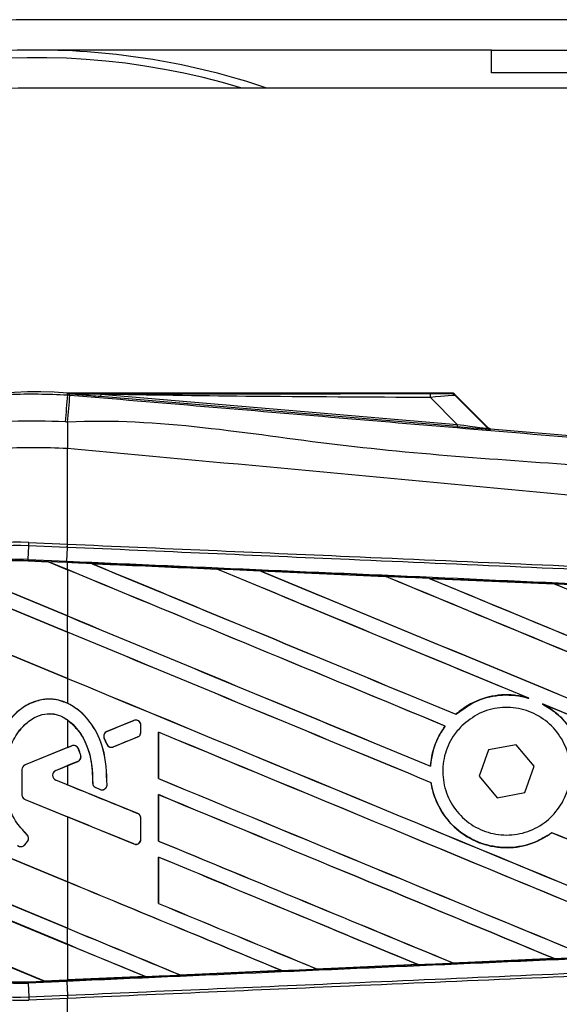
# Model space of a CAD drawing. Header units: millimetres. Extents: x 0 to 420, y 0 to 297.
# Tile 20 of 59: x 60.89 to 63.69, y 236.94 to 242.06. Entities that reach past the tile are written whole.
import ezdxf

# ---------------------------------------------------------------- set-up
doc = ezdxf.new("R2010")
doc.units = ezdxf.units.MM

msp = doc.modelspace()

# ---------------------------------------------------------------- linework, layer by layer
at = {"color": 7, "linetype": 'Continuous', "lineweight": 25}
for p, q in [((219.03155, 242.06463), (60.96845, 242.06463)), ((63.3394, 241.90657), (60.96845, 241.90657)), ((63.3394, 241.78802), (63.3394, 241.90657)), ((63.3394, 241.90657), (63.73456, 241.90657)), ((63.73456, 241.78802), (63.3394, 241.78802)), ((81.1215, 241.70899), (60.96845, 241.70899)), ((61.13366, 240.11183), (61.13443, 240.12103)), ((61.13366, 240.11183), (61.14648, 240.11075)), ((61.13443, 240.12103), (61.13481, 240.121)), ((61.13481, 240.12103), (61.13481, 240.121)), ((61.1386, 240.11724), (61.13481, 240.12103)), ((63.13818, 240.12103), (61.13481, 240.12103)), ((61.13864, 240.11683), (61.13481, 240.121)), ((61.13864, 240.11683), (61.1386, 240.11724)), ((61.30679, 240.11465), (61.30578, 240.10266)), ((61.30679, 240.11465), (63.16146, 239.95826)), ((63.32042, 239.94232), (63.14423, 240.11852)), ((63.16045, 239.94627), (61.30578, 240.10266)), ((63.16146, 239.95826), (63.02251, 240.0981)), ((63.15245, 240.10743), (63.31918, 239.93964)), ((63.16146, 239.95826), (63.16045, 239.94627)), ((63.31918, 239.93964), (63.32042, 239.94232)), ((63.3352, 239.93546), (63.33395, 239.93277)), ((63.3352, 239.93546), (68.02304, 239.54019)), ((61.13353, 239.83241), (61.13343, 239.83243)), ((61.13353, 239.33483), (61.13353, 239.83241)), ((60.93204, 239.32683), (60.93277, 239.3436)), ((60.93277, 239.3436), (61.13353, 239.33483)), ((60.9289, 239.2549), (60.93204, 239.32683)), ((61.1328, 239.31806), (60.93204, 239.32683)), ((61.13009, 239.24612), (61.13323, 239.31805)), ((61.1328, 239.31806), (61.13353, 239.33483)), ((61.13323, 239.31805), (61.1328, 239.31806)), ((61.13396, 239.33481), (61.13353, 239.33483)), ((60.9286, 239.24799), (60.92857, 239.24731)), ((60.92857, 239.24731), (61.03492, 239.24267)), ((60.9286, 239.24801), (60.9289, 239.2549)), ((60.9286, 239.24801), (61.03405, 239.2434)), ((60.9286, 239.24799), (60.9286, 239.24801)), ((61.03408, 239.24338), (60.9286, 239.24799)), ((60.9289, 239.2549), (61.13009, 239.24612)), ((61.12979, 239.23922), (61.03405, 239.2434)), ((61.13353, 239.20219), (61.03405, 239.2434)), ((61.03492, 239.24267), (61.03408, 239.24338)), ((61.03492, 239.24267), (61.13353, 239.20182)), ((61.12979, 239.23922), (61.13009, 239.24612)), ((61.13353, 239.23906), (61.12979, 239.23922)), ((60.55623, 239.19992), (61.13353, 238.96079)), ((61.13353, 238.96117), (60.55776, 239.19966)), ((61.13353, 239.20219), (61.13353, 239.23906)), ((61.13353, 239.20182), (61.13353, 238.96117)), ((61.2599, 239.23352), (61.25984, 239.23354)), ((61.2599, 239.23352), (61.26273, 239.23272)), ((61.91137, 239.20502), (61.91142, 239.205)), ((61.91226, 239.20428), (61.91142, 239.205)), ((62.13759, 239.1951), (62.78892, 239.16645)), ((62.13769, 239.19507), (62.13759, 239.1951)), ((62.13769, 239.19507), (62.1405, 239.19427)), ((61.13353, 238.87713), (60.44925, 239.16057)), ((60.44971, 239.16001), (61.13353, 238.87676)), ((62.78892, 239.16645), (62.78901, 239.1664)), ((62.78984, 239.16569), (62.78901, 239.1664)), ((63.01615, 239.15643), (63.66667, 239.12768)), ((63.01632, 239.15637), (63.01615, 239.15643)), ((63.01632, 239.15637), (63.01911, 239.15558)), ((63.66667, 239.12768), (63.66685, 239.12759)), ((63.66767, 239.12689), (63.66685, 239.12759)), ((60.20859, 239.01885), (61.13353, 238.63573)), ((61.13353, 238.6361), (60.20965, 239.01879)), ((61.13353, 238.87713), (61.13353, 238.96079)), ((61.13353, 238.87676), (61.13353, 238.6361)), ((61.13353, 238.63573), (61.13353, 238.50641)), ((63.52535, 238.53576), (63.53421, 238.53246)), ((63.60582, 238.50278), (63.61441, 238.49884)), ((61.13353, 238.42015), (61.13353, 238.27593)), ((63.1545, 238.44903), (63.15407, 238.44958)), ((61.47985, 238.41695), (61.339, 238.35945)), ((61.47985, 238.41695), (61.47972, 238.41728)), ((61.51565, 238.35557), (61.51565, 238.3929)), ((61.51565, 238.3929), (61.51601, 238.3929)), ((61.51601, 238.35557), (61.51601, 238.3929)), ((63.09794, 238.38787), (63.09881, 238.38788)), ((61.32494, 238.32514), (61.32462, 238.325)), ((61.33826, 238.29324), (61.32462, 238.325)), ((61.32494, 238.32514), (61.33858, 238.29338)), ((61.339, 238.35945), (61.33886, 238.35977)), ((61.37228, 238.27958), (61.49949, 238.33152)), ((61.49949, 238.33152), (61.49963, 238.33119)), ((61.51565, 238.35557), (61.51601, 238.35557)), ((61.60706, 238.35591), (61.60706, 238.11454)), ((61.60772, 238.35528), (61.60706, 238.35591)), ((61.60772, 238.11462), (61.60772, 238.35528)), ((61.13353, 238.27593), (60.91294, 238.18587)), ((61.15642, 238.2849), (60.91307, 238.18555)), ((61.13353, 238.27593), (61.15629, 238.28522)), ((61.15642, 238.2849), (61.15629, 238.28522)), ((61.19027, 238.27074), (61.19059, 238.27087)), ((61.33858, 238.29338), (61.33826, 238.29324)), ((61.37228, 238.27958), (61.37241, 238.27926)), ((63.46758, 238.29007), (63.32393, 238.26388)), ((63.56208, 238.17876), (63.46758, 238.29007)), ((61.20274, 238.23585), (61.20307, 238.23595)), ((63.32393, 238.26388), (63.27479, 238.12638)), ((60.91307, 238.18555), (60.91294, 238.18587)), ((61.07272, 238.15727), (61.18771, 238.20422)), ((61.07285, 238.15696), (61.13353, 238.18173)), ((61.13353, 238.18173), (61.13353, 238.08215)), ((61.18771, 238.20422), (61.18784, 238.2039)), ((63.02243, 238.17864), (63.02178, 238.17928)), ((63.51293, 238.04126), (63.56208, 238.17876)), ((61.13353, 237.57688), (59.78442, 238.1357)), ((59.78513, 238.13503), (61.13353, 237.5765)), ((60.89656, 238.16149), (60.89656, 238.02979)), ((60.89691, 238.16149), (60.89656, 238.16149)), ((60.89691, 238.16149), (60.89691, 238.02979)), ((61.07272, 238.15727), (61.07285, 238.15696)), ((61.60706, 238.11454), (61.60772, 238.11462)), ((63.27479, 238.12638), (63.36929, 238.01508)), ((61.07272, 238.10661), (61.07285, 238.10693)), ((61.49949, 237.93236), (61.07272, 238.10661)), ((61.13353, 238.08215), (61.07285, 238.10693)), ((61.26498, 238.09134), (61.26464, 238.09134)), ((61.28093, 238.06739), (61.2808, 238.06707)), ((61.30329, 238.05766), (61.2808, 238.06707)), ((61.28093, 238.06739), (61.30343, 238.05798)), ((61.3394, 238.08044), (61.33974, 238.08042)), ((63.02539, 238.09288), (63.02607, 238.09297)), ((60.89691, 238.02979), (60.89656, 238.02979)), ((61.30343, 238.05798), (61.30329, 238.05766)), ((61.60706, 238.03085), (61.60706, 237.78948)), ((61.60772, 238.03021), (61.60706, 238.03085)), ((61.60772, 237.78956), (61.60772, 238.03021)), ((63.36929, 238.01508), (63.51293, 238.04126)), ((60.91307, 238.00573), (60.91294, 238.00541)), ((60.91294, 238.00541), (61.13353, 237.91535)), ((60.91307, 238.00573), (61.47985, 237.77432)), ((61.13353, 237.91535), (61.13353, 237.57688)), ((61.49949, 237.93236), (61.49963, 237.93269)), ((61.51565, 237.90831), (61.51601, 237.90831)), ((61.51565, 237.79838), (61.51565, 237.90831)), ((61.51601, 237.79838), (61.51601, 237.90831)), ((59.81868, 237.8801), (61.13353, 237.33548)), ((61.13353, 237.33585), (59.81938, 237.88019)), ((60.92239, 237.8232), (60.92261, 237.82346)), ((63.65394, 237.8327), (63.65436, 237.83215)), ((61.13353, 237.25181), (59.84798, 237.7843)), ((59.84901, 237.78351), (61.13353, 237.25144)), ((60.91092, 237.76973), (60.92528, 237.78695)), ((60.91092, 237.76973), (60.91119, 237.76951)), ((60.91119, 237.76951), (60.92555, 237.78673)), ((60.92528, 237.78695), (60.92555, 237.78673)), ((61.47985, 237.77432), (61.47972, 237.774)), ((61.51565, 237.79838), (61.51601, 237.79838)), ((61.60706, 237.78948), (61.60772, 237.78956)), ((61.60706, 237.70578), (61.60706, 237.46441)), ((61.60772, 237.70515), (61.60706, 237.70578)), ((61.60772, 237.4645), (61.60772, 237.70515)), ((61.13353, 237.5765), (61.13353, 237.33585)), ((60.022, 237.47082), (61.01195, 237.06077)), ((61.01124, 237.06144), (60.02288, 237.47083)), ((61.60706, 237.46441), (61.60772, 237.4645)), ((61.13353, 237.25181), (61.13353, 237.33548)), ((61.13353, 237.25144), (61.13353, 237.06678)), ((62.95765, 237.14613), (62.43163, 237.12297)), ((62.95527, 237.14675), (62.95752, 237.14618)), ((62.95752, 237.14618), (62.95765, 237.14613)), ((63.14121, 237.15429), (63.14054, 237.15493)), ((63.14131, 237.15424), (63.14121, 237.15429)), ((63.66631, 237.17745), (63.14131, 237.15424)), ((63.66387, 237.17808), (63.6661, 237.17752)), ((63.6661, 237.17752), (63.66631, 237.17745)), ((61.72181, 237.09183), (61.72113, 237.09248)), ((61.72181, 237.09183), (62.2485, 237.11495)), ((61.72185, 237.09181), (61.72181, 237.09183)), ((62.24858, 237.11492), (61.72185, 237.09181)), ((62.24623, 237.11552), (62.2485, 237.11495)), ((62.2485, 237.11495), (62.24858, 237.11492)), ((62.43158, 237.123), (62.4309, 237.12364)), ((62.43163, 237.12297), (62.43158, 237.123)), ((60.9286, 237.05713), (61.01195, 237.06077)), ((60.9286, 237.05713), (60.9289, 237.05024)), ((61.13009, 237.05902), (60.9289, 237.05024)), ((60.9289, 237.05024), (60.93204, 236.97831)), ((61.01124, 237.06144), (61.13353, 237.06678)), ((61.01192, 237.06079), (61.01124, 237.06144)), ((61.01192, 237.06079), (61.12979, 237.06594)), ((61.12979, 237.06592), (61.01195, 237.06077)), ((61.13353, 237.06608), (61.12979, 237.06592)), ((61.12979, 237.06594), (61.12979, 237.06592)), ((61.13009, 237.05902), (61.13323, 236.9871)), ((61.5391, 237.08381), (61.13353, 237.06608)), ((61.53676, 237.08441), (61.53904, 237.08383)), ((61.53904, 237.08383), (61.5391, 237.08381)), ((60.93204, 236.97831), (61.1328, 236.98708)), ((61.1328, 236.98708), (61.13323, 236.9871)), ((61.1328, 236.98708), (61.13353, 236.97031)), ((60.93204, 236.97831), (60.93277, 236.96154)), ((61.13353, 236.97031), (60.93277, 236.96154)), ((61.13353, 236.97031), (61.13396, 236.97033)), ((61.13353, 236.47273), (61.13353, 236.97031))]:
    msp.add_line(p, q, dxfattribs=at)
at = {"color": 7, "linetype": 'Continuous', "lineweight": 25, "flags": 128}
msp.add_lwpolyline([(61.30679, 240.11465), (61.2126, 240.11609), (61.1386, 240.11724)], dxfattribs=at)
at = {"color": 7, "linetype": 'Continuous', "lineweight": 25}
for centre, radius, start, end in [((60.96845, 238.15257), 3.91206, 90, 270), ((60.96845, 238.15257), 3.754, 90, 270), ((60.96845, 238.15257), 3.754, 71.32828, 90), ((60.96845, 238.15257), 3.71448, 73.22526, 123.81534), ((60.96845, 238.15257), 3.55642, 90, 270), ((60.96845, 238.15257), 3.71448, 123.81534, 286.77474), ((60.96845, 238.15257), 1.97544, 85.18028, 274.81972), ((264.48788, 222.85556), 204.08508, 175.1496061, 175.1892913), ((-7.40368, 245.78115), 68.78429, 355.1535701, 355.2713162), ((62.93822, 240.10138), 0.08436, 357.77119, 11.51783), ((83.95263, 239.6933), 22.81962, 179.305525, 179.650671), ((63.33594, 239.9564), 0.02371, 225.00164, 265.17864), ((60.88077, 238.15257), 1.19216, 87.5, 272.5), ((60.88077, 238.15257), 1.17538, 87.5, 272.5), ((60.88077, 238.15257), 1.10338, 87.5, 272.5), ((60.88077, 238.15257), 1.09648, 87.5, 107.21651), ((60.88077, 238.15257), 1.09646, 87.5, 107.2149), ((60.88077, 238.15257), 1.09578, 87.5, 107.14432), ((61.48967, 238.3929), 0.02598, 0, 112.20926), ((61.34882, 238.33539), 0.02598, 112.20926, 203.24584), ((61.48967, 238.35557), 0.02598, 292.20927, 0), ((61.16624, 238.26085), 0.02598, 22.3787, 112.20929), ((61.36246, 238.30364), 0.02598, 203.24584, 292.20927), ((61.17788, 238.22828), 0.02598, 292.20926, 16.93498), ((60.92289, 238.16149), 0.02633, 112.20929, 180), ((60.92289, 238.16149), 0.02598, 112.20929, 180), ((61.08306, 238.13194), 0.02736, 112.20926, 247.79071), ((61.08306, 238.13194), 0.02702, 112.20926, 247.79071), ((61.29097, 238.09136), 0.02598, 180.035, 247.29049), ((61.31346, 238.08195), 0.02598, 247.29049, 356.67135), ((60.92289, 238.02979), 0.02633, 180, 247.79071), ((60.92289, 238.02979), 0.02598, 180, 247.79071), ((61.48967, 237.90831), 0.02598, 0, 67.79071), ((60.90533, 237.80359), 0.02598, 320.16689, 48.97709), ((60.90533, 237.80359), 0.02633, 320.16689, 48.97709), ((60.89097, 237.78638), 0.02633, 228.8059, 320.16689), ((60.89097, 237.78638), 0.02598, 228.8059, 320.16689), ((61.48967, 237.79838), 0.02598, 247.79071, 0), ((60.88077, 238.15257), 1.09648, 266.65309, 272.5)]:
    msp.add_arc(centre, radius, start, end, dxfattribs=at)
for centre, major_axis, ratio, start_param, end_param in [((62.95702, 240.11939), (0.1675, -0.00039), 0.0065928, 5.1035854, 6.2804722), ((62.95702, 240.07988), (0.1957, 0.02714), 0.0487304, 0.0458928, 1.2227796), ((63.05551, 239.98075), (0.26372, -0.04127), 0.0239119, 5.1295592, 6.306446), ((63.05352, 239.95713), (0.28043, -0.02435), 0.0060141, 5.1041157, 6.2810026), ((63.33719, 239.95909), (0.00999, 0.0215), 0.9999568, 2.7909675, 3.4922178), ((60.97004, 239.26991), (0.06405, -0.02653), 0.0029846, 0.0092528, 0.0351255), ((61.13353, 238.56183), (67.79284, -28.08285), 0.0080625, 1.5451428, 1.5741362), ((61.13353, 238.56183), (67.75333, -28.06648), 0.0080625, 1.5451387, 1.5741362), ((61.13353, 239.92623), (67.79284, -28.08285), 0.0080625, 4.7175918, 4.7455439), ((61.13353, 238.05459), (67.75369, -2.95909), 0.0174384, 1.5600642, 1.5696511), ((61.13353, 239.92623), (67.75333, -28.06648), 0.0080625, 4.7176356, 4.7455551), ((61.13353, 238.88689), (67.79284, -28.08285), 0.0080625, 1.538717, 1.5626622), ((61.13353, 238.88689), (67.75333, -28.06648), 0.0080625, 1.5388271, 1.5626424), ((61.13353, 240.25129), (67.79284, -28.08285), 0.0080625, 4.73054, 4.7977625), ((61.13353, 240.25129), (67.75333, -28.06648), 0.0080625, 4.7305916, 4.797783), ((61.13353, 238.05459), (67.75369, -2.95909), 0.0174384, 1.5471095, 1.5566952), ((61.13353, 239.21196), (67.79284, -28.08285), 0.0080625, 1.4844685, 1.5497155), ((61.13353, 239.21196), (67.75333, -28.06648), 0.0080625, 1.4844738, 1.5496877), ((61.13353, 240.57635), (67.79284, -28.08285), 0.0080625, 4.7435023, 4.8082676), ((61.13353, 240.57635), (67.75333, -28.06648), 0.0080625, 4.7435622, 4.8082852), ((61.13353, 238.05459), (67.75369, -2.95909), 0.0174384, 1.534147, 1.5437245), ((61.13353, 239.53702), (67.79284, -28.08285), 0.0080625, 1.4920007, 1.5367618), ((61.13353, 239.53702), (67.75333, -28.06648), 0.0080625, 1.491968, 1.5367252), ((61.13353, 239.60116), (67.75333, -28.06648), 0.0080625, 4.7157288, 4.7436017), ((61.13353, 239.60116), (67.79284, -28.08285), 0.0080625, 4.7157288, 4.743595), ((61.13353, 238.23676), (67.79284, -28.08285), 0.0080625, 1.5462162, 1.5741362), ((61.13353, 238.23676), (67.75333, -28.06648), 0.0080625, 1.54621, 1.5741362), ((61.13353, 239.2761), (67.75333, -28.06648), 0.0080625, 4.7157288, 4.7663143), ((61.13353, 239.2761), (67.79284, -28.08285), 0.0080625, 4.7157288, 4.7662988), ((61.13353, 238.88689), (67.79284, -28.08285), 0.0080625, 1.4949342, 1.5376601), ((61.13353, 238.88689), (67.75333, -28.06648), 0.0080625, 1.4949375, 1.5375119), ((61.13353, 238.91497), (67.79285, 27.68064), 0.0080793, 4.7121189, 4.7141966), ((61.13353, 237.5427), (67.79285, 27.68065), 0.0080793, 1.5620973, 1.5639738), ((61.13353, 237.9117), (67.79284, -28.08285), 0.0080625, 1.5263102, 1.5671512), ((61.13353, 237.9117), (67.75333, -28.06648), 0.0080625, 1.5263198, 1.5671374), ((61.13353, 237.5427), (67.79285, 27.68064), 0.0080793, 1.5666964, 1.5674975), ((61.13353, 238.95103), (67.79284, -28.08285), 0.0080625, 4.7227138, 4.7558224), ((61.13353, 238.95103), (67.75333, -28.06648), 0.0080625, 4.7227276, 4.7558335), ((61.13353, 238.72118), (67.79285, -27.68068), 0.0080793, 4.7156879, 4.721088), ((61.13353, 237.58664), (67.79284, -28.08285), 0.0080625, 1.5367672, 1.5671512), ((61.13353, 237.58664), (67.75333, -28.06648), 0.0080625, 1.5367814, 1.5671374), ((61.13353, 237.27631), (67.79285, -27.68068), 0.0080793, 1.5689888, 1.5740952), ((61.13353, 238.23676), (67.79284, -28.08285), 0.0080625, 1.5158534, 1.5369497), ((61.13353, 238.23676), (67.75333, -28.06648), 0.0080625, 1.5158593, 1.5369218), ((61.13353, 238.62597), (67.79284, -28.08285), 0.0080625, 4.7227138, 4.7453492), ((61.13353, 238.62597), (67.75333, -28.06648), 0.0080625, 4.7227276, 4.7453552), ((61.13353, 237.26157), (67.79284, -28.08285), 0.0080625, 1.5472259, 1.5671512), ((61.13353, 237.26157), (67.75333, -28.06648), 0.0080625, 1.5472453, 1.5671374), ((61.13353, 236.93651), (67.79284, -28.08285), 0.0080625, 1.5576876, 1.5741362), ((61.13353, 236.93651), (67.75333, -28.06648), 0.0080625, 1.5577128, 1.5741362), ((61.13353, 238.30091), (67.79284, -28.08285), 0.0080625, 4.7227138, 4.7348779), ((61.13353, 238.30091), (67.75333, -28.06648), 0.0080625, 4.7227276, 4.7348783), ((61.13353, 237.97584), (67.75333, -28.06648), 0.0080625, 4.7157288, 4.7244015), ((61.13353, 237.97584), (67.79284, -28.08285), 0.0080625, 4.7157288, 4.724407), ((61.13353, 236.61144), (67.79284, -28.08285), 0.0080625, 1.5681537, 1.5741362), ((61.13353, 236.61144), (67.75333, -28.06648), 0.0080625, 1.5681848, 1.5741362), ((61.13353, 238.25055), (67.75369, 2.95909), 0.0174384, 4.7307768, 4.7385182), ((61.13353, 238.25055), (67.75369, 2.95909), 0.0174384, 4.7412538, 4.7489822), ((61.13353, 238.25055), (67.75369, 2.95909), 0.0174384, 4.7203001, 4.7280508), ((61.06375, 237.03933), (0.05183, -0.02147), 0.0036879, 3.1511368, 3.1770094), ((61.13353, 238.25055), (67.75369, 2.95909), 0.0174384, 4.7116274, 4.7175787)]:
    msp.add_ellipse(centre, major_axis=major_axis, ratio=ratio, start_param=start_param, end_param=end_param, dxfattribs=at)
for points, knots in [([(59.00225, 238.15252), (59.00749, 238.26149), (59.01814, 238.48258), (59.10386, 238.80346), (59.23951, 239.1087), (59.42384, 239.38417), (59.65361, 239.62704), (59.91853, 239.82599), (60.2158, 239.9793), (60.52202, 240.07557), (60.83209, 240.12374), (61.03235, 240.11583), (61.13366, 240.11183)], [0, 0, 0, 0, 0.100465, 0.2038434, 0.3043094, 0.4076889, 0.5081552, 0.611535, 0.7120023, 0.8153833, 0.9066108, 1, 1, 1, 1]), ([(61.1386, 240.11724), (61.48983, 240.11744), (62.11701, 240.11781), (62.74471, 240.1181), (63.02088, 240.11822)], [0, 0, 0, 0, 0.5600269, 1, 1, 1, 1]), ([(61.30578, 240.10266), (61.28963, 240.10402), (61.24179, 240.10806), (61.18552, 240.1128), (61.1465, 240.11616), (61.13864, 240.11683)], [0, 0, 0, 0, 0.2892673, 0.8568296, 1, 1, 1, 1]), ([(61.14648, 240.11075), (61.61357, 240.07139), (62.54777, 239.99267), (63.94863, 239.87495), (65.77345, 239.72188), (67.12789, 239.60876), (68.01686, 239.53451)], [0, 0, 0, 0, 0.2036202, 0.4072406, 0.6109477, 1, 1, 1, 1]), ([(63.02251, 240.0981), (62.70228, 240.09943), (62.13042, 240.10182), (61.55846, 240.11073), (61.30679, 240.11465)], [0, 0, 0, 0, 0.5599741, 1, 1, 1, 1]), ([(63.12451, 240.119), (63.12573, 240.11938), (63.1279, 240.12006), (63.13503, 240.12073), (63.13818, 240.12103)], [0, 0, 0, 0, 0.5593923, 1, 1, 1, 1]), ([(63.15245, 240.10743), (63.14782, 240.1111), (63.13955, 240.11765), (63.12911, 240.11859), (63.12451, 240.119)], [0, 0, 0, 0, 0.56, 1, 1, 1, 1]), ([(63.14423, 240.11852), (63.14368, 240.11899), (63.14241, 240.12008), (63.14026, 240.1209), (63.13874, 240.12099), (63.13818, 240.12103)], [0, 0, 0, 0, 0.3193957, 0.7481913, 1, 1, 1, 1]), ([(63.14423, 240.11852), (63.14677, 240.11545), (63.1513, 240.10996), (63.1521, 240.1082), (63.15245, 240.10743)], [0, 0, 0, 0, 0.560586, 1, 1, 1, 1]), ([(61.12175, 239.97097), (61.02884, 239.97462), (60.84302, 239.98192), (60.55657, 239.93802), (60.27145, 239.84823), (59.99637, 239.70742), (59.74948, 239.52177), (59.53655, 239.29801), (59.36482, 239.0411), (59.23875, 238.75948), (59.15889, 238.46031), (59.14868, 238.25515), (59.14357, 238.15257)], [0, 0, 0, 0, 0.0923036, 0.1846071, 0.2865385, 0.3884688, 0.490398, 0.5923288, 0.694247, 0.7961664, 0.8980845, 1, 1, 1, 1]), ([(61.13468, 239.96988), (61.13468, 239.96988), (61.13037, 239.97024), (61.12606, 239.97061), (61.12175, 239.97097)], [0, 0, 0, 0, 0.0003655, 1, 1, 1, 1]), ([(68.01763, 239.39259), (67.12766, 239.46533), (65.77123, 239.57619), (63.94347, 239.74117), (62.53881, 239.82231), (61.60384, 239.99349), (61.13468, 239.96988), (61.13468, 239.96988)], [0, 0, 0, 0, 0.3887669, 0.5925279, 0.7962893, 0.9999993, 1, 1, 1, 1]), ([(61.13343, 239.83243), (61.01609, 239.83661), (60.78106, 239.84501), (60.43487, 239.76649), (60.11305, 239.62071), (59.8269, 239.41285), (59.59121, 239.14861), (59.41536, 238.84208), (59.30173, 238.50514), (59.28793, 238.27), (59.28104, 238.15257)], [0, 0, 0, 0, 0.1248804, 0.2501396, 0.3746494, 0.4998125, 0.6247642, 0.7495577, 0.8749238, 1, 1, 1, 1]), ([(68.01704, 239.1566), (67.99049, 239.16086), (67.82665, 239.18716), (67.10777, 239.26035), (65.63075, 239.41285), (63.49976, 239.61356), (61.9226, 239.75943), (61.13353, 239.83241)], [0, 0, 0, 0, 0.0117013, 0.0722088, 0.3141935, 0.6568871, 1, 1, 1, 1]), ([(68.01311, 239.01798), (67.76898, 239.02862), (67.22866, 239.05219), (66.39077, 239.08874), (65.49963, 239.1276), (64.83057, 239.15678), (64.16147, 239.18597), (63.49238, 239.21515), (62.40866, 239.26242), (61.62213, 239.29672), (61.13323, 239.31805)], [0, 0, 0, 0, 0.1067875, 0.2363437, 0.3660007, 0.4956801, 0.5280685, 0.6576247, 0.7871808, 1, 1, 1, 1]), ([(61.13396, 239.33481), (61.62291, 239.31349), (62.40952, 239.27919), (63.49335, 239.23193), (64.16251, 239.20275), (64.83168, 239.17357), (65.50081, 239.14439), (66.39204, 239.10553), (67.23002, 239.06899), (67.77039, 239.04543), (68.01455, 239.03478)], [0, 0, 0, 0, 0.2128192, 0.3423754, 0.4719316, 0.50432, 0.6339994, 0.7636564, 0.8932125, 1, 1, 1, 1]), ([(61.13009, 239.24612), (61.21755, 239.2423), (61.65483, 239.2232), (62.44192, 239.18867), (63.49103, 239.14237), (64.53955, 239.0958), (65.4126, 239.05679), (66.28493, 239.01762), (67.09305, 238.98118), (67.72578, 238.95246), (68.01043, 238.93953)], [0, 0, 0, 0, 0.0380636, 0.1903223, 0.342581, 0.4948397, 0.6470984, 0.723226, 0.8754847, 1, 1, 1, 1]), ([(61.25984, 239.23354), (61.24802, 239.23406), (61.20592, 239.2359), (61.16382, 239.23774), (61.13353, 239.23906)], [0, 0, 0, 0, 0.2806447, 1, 1, 1, 1]), ([(61.25984, 239.23354), (61.29669, 239.23193), (61.51388, 239.22244), (61.73105, 239.21293), (61.91137, 239.20502)], [0, 0, 0, 0, 0.16969773, 1, 1, 1, 1]), ([(61.91142, 239.205), (61.73831, 239.21259), (61.52114, 239.2221), (61.30396, 239.2316), (61.2599, 239.23352)], [0, 0, 0, 0, 0.7971164, 1, 1, 1, 1]), ([(62.13759, 239.1951), (62.12577, 239.19562), (62.06668, 239.19821), (61.99128, 239.20152), (61.92769, 239.20431), (61.91137, 239.20502)], [0, 0, 0, 0, 0.1567286, 0.7836435, 1, 1, 1, 1]), ([(62.78901, 239.1664), (62.67309, 239.17151), (62.456, 239.18108), (62.23887, 239.19062), (62.13769, 239.19507)], [0, 0, 0, 0, 0.5339744, 1, 1, 1, 1]), ([(63.01615, 239.15643), (63.00433, 239.15695), (62.94524, 239.15956), (62.86949, 239.1629), (62.80557, 239.16571), (62.78892, 239.16645)], [0, 0, 0, 0, 0.1560477, 0.7802389, 1, 1, 1, 1]), ([(63.66685, 239.12759), (63.60792, 239.1302), (63.39111, 239.13981), (63.17424, 239.14939), (63.01632, 239.15637)], [0, 0, 0, 0, 0.2718129, 1, 1, 1, 1]), ([(63.89548, 239.11755), (63.88366, 239.11807), (63.82457, 239.12069), (63.7483, 239.12407), (63.68385, 239.12692), (63.66667, 239.12768)], [0, 0, 0, 0, 0.1549567, 0.7747838, 1, 1, 1, 1]), ([(61.13353, 238.50641), (61.10856, 238.51543), (61.05965, 238.53309), (60.98142, 238.52432), (60.90839, 238.49286), (60.83313, 238.42947), (60.76394, 238.31913), (60.73524, 238.20286), (60.73328, 238.12911), (60.73281, 238.11144)], [0, 0, 0, 0, 0.1181192, 0.2313231, 0.3438681, 0.4724961, 0.6678894, 0.9204553, 1, 1, 1, 1]), ([(61.3394, 238.08044), (61.3372, 238.14522), (61.33341, 238.25679), (61.26904, 238.39341), (61.19153, 238.476), (61.11179, 238.52002), (61.03465, 238.53181), (60.96051, 238.51765), (60.88268, 238.47595), (60.80529, 238.39373), (60.74469, 238.26615), (60.73713, 238.16466), (60.73316, 238.11144)], [0, 0, 0, 0, 0.1653636, 0.2847889, 0.379918, 0.4532243, 0.5152242, 0.5771012, 0.6445431, 0.7395039, 0.8633961, 1, 1, 1, 1]), ([(63.52535, 238.53576), (63.50324, 238.54072), (63.43755, 238.55543), (63.3237, 238.54607), (63.22035, 238.50334), (63.16988, 238.4624), (63.15407, 238.44958)], [0, 0, 0, 0, 0.1712904, 0.5087548, 0.8462025, 1, 1, 1, 1]), ([(63.1545, 238.44903), (63.1906, 238.47537), (63.26297, 238.52815), (63.39694, 238.55621), (63.48853, 238.54616), (63.53266, 238.53293), (63.53421, 238.53246)], [0, 0, 0, 0, 0.32834712, 0.65811904, 0.98800916, 1, 1, 1, 1]), ([(61.33974, 238.08042), (61.33757, 238.14527), (61.33384, 238.25703), (61.26919, 238.39306), (61.19892, 238.47025), (61.15001, 238.4973), (61.13353, 238.50641)], [0, 0, 0, 0, 0.3858589, 0.6649336, 0.8871478, 1, 1, 1, 1]), ([(63.18471, 238.38848), (63.21382, 238.41214), (63.27205, 238.45945), (63.38293, 238.48868), (63.49592, 238.48191), (63.60066, 238.43748), (63.68469, 238.36102), (63.73868, 238.26103), (63.75651, 238.14885), (63.73622, 238.03714), (63.68013, 237.93844), (63.59454, 237.86384), (63.48905, 237.82175), (63.37553, 237.81696), (63.2668, 237.85004), (63.17516, 237.91727), (63.11099, 238.011), (63.08139, 238.12078), (63.09011, 238.23369), (63.12893, 238.32588), (63.16921, 238.37108), (63.18471, 238.38848)], [0, 0, 0, 0, 0.0537008, 0.107401, 0.161118, 0.214849, 0.268575, 0.3222758, 0.3759418, 0.429583, 0.4832243, 0.5368906, 0.5905915, 0.6443177, 0.6980486, 0.7517655, 0.8054595, 0.8591318, 0.9127903, 0.9664454, 1, 1, 1, 1]), ([(63.60582, 238.50278), (63.629, 238.48852), (63.69017, 238.45087), (63.76585, 238.35934), (63.80682, 238.25727), (63.8132, 238.1943), (63.81509, 238.17562)], [0, 0, 0, 0, 0.20128692, 0.53121859, 0.86098152, 1, 1, 1, 1]), ([(63.81578, 238.17571), (63.81513, 238.18404), (63.81101, 238.23673), (63.78181, 238.33154), (63.70917, 238.43525), (63.64322, 238.47951), (63.61441, 238.49884)], [0, 0, 0, 0, 0.0633447, 0.4007335, 0.7381907, 1, 1, 1, 1]), ([(60.92239, 237.8232), (60.90133, 237.84587), (60.8512, 237.89987), (60.80842, 238.02371), (60.8031, 238.16683), (60.83683, 238.2965), (60.89409, 238.38364), (60.95506, 238.43201), (61.01206, 238.45308), (61.06338, 238.45338), (61.11127, 238.43651), (61.16929, 238.3965), (61.22307, 238.3216), (61.26103, 238.21273), (61.2636, 238.13395), (61.26498, 238.09134)], [0, 0, 0, 0, 0.0744353, 0.177241, 0.3086024, 0.4174643, 0.4963546, 0.5570675, 0.6030224, 0.6410452, 0.6789529, 0.7243011, 0.8099663, 0.8972232, 1, 1, 1, 1]), ([(60.92261, 237.82346), (60.90158, 237.84611), (60.8515, 237.90005), (60.80876, 238.02377), (60.80345, 238.16677), (60.83714, 238.29633), (60.89433, 238.38337), (60.95519, 238.43168), (61.0121, 238.45275), (61.06323, 238.45298), (61.1031, 238.43927), (61.12493, 238.42556), (61.13353, 238.42015)], [0, 0, 0, 0, 0.1057973, 0.2519537, 0.4387447, 0.5935245, 0.7056507, 0.7919163, 0.8571803, 0.9111569, 0.9649703, 1, 1, 1, 1]), ([(61.13353, 238.42015), (61.15032, 238.40515), (61.19584, 238.36446), (61.25063, 238.26332), (61.26385, 238.16287), (61.26452, 238.10166), (61.26464, 238.09134)], [0, 0, 0, 0, 0.1837852, 0.4983769, 0.9154383, 1, 1, 1, 1]), ([(61.51601, 238.3929), (61.51572, 238.39585), (61.51514, 238.40177), (61.51061, 238.40965), (61.50392, 238.41566), (61.49559, 238.41905), (61.48711, 238.41963), (61.482, 238.41801), (61.47972, 238.41728)], [0, 0, 0, 0, 0.1719146, 0.3441327, 0.5163521, 0.6885744, 0.8607991, 1, 1, 1, 1]), ([(63.09794, 238.38787), (63.08456, 238.36734), (63.04684, 238.30946), (63.02635, 238.23516), (63.02225, 238.18505), (63.02178, 238.17928)], [0, 0, 0, 0, 0.3272237, 0.9225469, 1, 1, 1, 1]), ([(63.02243, 238.17864), (63.02922, 238.22299), (63.04074, 238.29824), (63.08191, 238.36179), (63.09881, 238.38788)], [0, 0, 0, 0, 0.5894269, 1, 1, 1, 1]), ([(61.33886, 238.35977), (61.33628, 238.35841), (61.33106, 238.35567), (61.32546, 238.34856), (61.32243, 238.34014), (61.32224, 238.33187), (61.32392, 238.32704), (61.32462, 238.325)], [0, 0, 0, 0, 0.2084961, 0.420751, 0.6330051, 0.8452581, 1, 1, 1, 1]), ([(61.49963, 238.33119), (61.50221, 238.33255), (61.50744, 238.33529), (61.513, 238.3424), (61.51569, 238.34951), (61.51593, 238.35402), (61.51601, 238.35557)], [0, 0, 0, 0, 0.27984956, 0.56482117, 0.8497894, 1, 1, 1, 1]), ([(61.19059, 238.27087), (61.18922, 238.27345), (61.18646, 238.27866), (61.17934, 238.28424), (61.17091, 238.28725), (61.16284, 238.2874), (61.15816, 238.28584), (61.15629, 238.28522)], [0, 0, 0, 0, 0.2112772, 0.4263684, 0.6414599, 0.8565516, 1, 1, 1, 1]), ([(61.20274, 238.23585), (61.20181, 238.23882), (61.19995, 238.24477), (61.19593, 238.25646), (61.19252, 238.26505), (61.19027, 238.27074)], [0, 0, 0, 0, 0.2522974, 0.5045943, 1, 1, 1, 1]), ([(61.20307, 238.23595), (61.20214, 238.23892), (61.20028, 238.24487), (61.19626, 238.25657), (61.19285, 238.26517), (61.19059, 238.27087)], [0, 0, 0, 0, 0.2520744, 0.5041484, 1, 1, 1, 1]), ([(61.33826, 238.29324), (61.33967, 238.29069), (61.3425, 238.28552), (61.34971, 238.28005), (61.35818, 238.27716), (61.36612, 238.27714), (61.37067, 238.27867), (61.37241, 238.27926)], [0, 0, 0, 0, 0.2131585, 0.4303443, 0.6475311, 0.8647193, 1, 1, 1, 1]), ([(61.18784, 238.2039), (61.19042, 238.20526), (61.19564, 238.208), (61.20124, 238.21511), (61.20428, 238.22353), (61.20441, 238.23079), (61.20337, 238.2348), (61.20307, 238.23595)], [0, 0, 0, 0, 0.2240403, 0.4520934, 0.6801462, 0.9081986, 1, 1, 1, 1]), ([(61.13366, 236.19332), (61.03471, 236.18932), (60.83448, 236.18122), (60.52738, 236.22839), (60.2188, 236.32461), (59.92387, 236.47581), (59.65603, 236.67594), (59.42778, 236.91606), (59.24108, 237.1936), (59.10598, 237.49572), (59.01872, 237.81931), (59.00779, 238.0404), (59.00225, 238.15252)], [0, 0, 0, 0, 0.0912304, 0.1846225, 0.285093, 0.3884772, 0.4889466, 0.5923296, 0.6927987, 0.7961814, 0.8966347, 1, 1, 1, 1]), ([(59.14357, 238.15257), (59.14868, 238.04999), (59.15889, 237.84483), (59.23875, 237.54566), (59.36482, 237.26404), (59.53655, 237.00713), (59.74948, 236.78338), (59.99637, 236.59772), (60.27145, 236.45691), (60.55657, 236.36712), (60.84302, 236.32322), (61.02884, 236.33052), (61.12175, 236.33417)], [0, 0, 0, 0, 0.1019155, 0.2038336, 0.305753, 0.4076712, 0.509602, 0.6115312, 0.7134615, 0.8153929, 0.9076964, 1, 1, 1, 1]), ([(61.13343, 236.47272), (61.01609, 236.46853), (60.78106, 236.46014), (60.43487, 236.53865), (60.11305, 236.68443), (59.8269, 236.8923), (59.59121, 237.15653), (59.41536, 237.46307), (59.30173, 237.80001), (59.28793, 238.03514), (59.28104, 238.15257)], [0, 0, 0, 0, 0.12488045, 0.25013958, 0.37464939, 0.49981249, 0.62476421, 0.74955772, 0.87492377, 1, 1, 1, 1]), ([(61.26464, 238.09134), (61.26493, 238.08838), (61.26551, 238.08247), (61.27006, 238.07462), (61.27556, 238.06957), (61.27951, 238.06768), (61.2808, 238.06707)], [0, 0, 0, 0, 0.2867523, 0.5740178, 0.8612836, 1, 1, 1, 1]), ([(61.30329, 238.05766), (61.30608, 238.05679), (61.31171, 238.05505), (61.32069, 238.05613), (61.32883, 238.05994), (61.33521, 238.06627), (61.33887, 238.0735), (61.33949, 238.07842), (61.33974, 238.08042)], [0, 0, 0, 0, 0.17348994, 0.35014987, 0.52681, 0.7034698, 0.88012874, 1, 1, 1, 1]), ([(63.02539, 238.09288), (63.02713, 238.08299), (63.03659, 238.02928), (63.07619, 237.93596), (63.16685, 237.83486), (63.28636, 237.76931), (63.42025, 237.74759), (63.54979, 237.76822), (63.62121, 237.81188), (63.65436, 237.83215)], [0, 0, 0, 0, 0.037003, 0.2010348, 0.3650919, 0.5292097, 0.6934103, 0.8576873, 1, 1, 1, 1]), ([(63.65394, 237.8327), (63.6242, 237.8142), (63.55649, 237.77207), (63.43158, 237.74848), (63.29728, 237.76644), (63.17609, 237.8286), (63.08284, 237.92711), (63.03907, 238.0225), (63.02854, 238.0796), (63.02607, 238.09297)], [0, 0, 0, 0, 0.1286936, 0.2929509, 0.4572451, 0.621517, 0.7857166, 0.9498324, 1, 1, 1, 1]), ([(61.51601, 237.90831), (61.51572, 237.91127), (61.51514, 237.91719), (61.5106, 237.92504), (61.50503, 237.93015), (61.50099, 237.93205), (61.49963, 237.93269)], [0, 0, 0, 0, 0.2844746, 0.5694513, 0.8544304, 1, 1, 1, 1]), ([(61.47972, 237.774), (61.48252, 237.77316), (61.48817, 237.77147), (61.49713, 237.77263), (61.50524, 237.7765), (61.51157, 237.7829), (61.51537, 237.79055), (61.51581, 237.79595), (61.51601, 237.79838)], [0, 0, 0, 0, 0.16924827, 0.34147132, 0.5136948, 0.68591717, 0.858137, 1, 1, 1, 1]), ([(67.92372, 237.36167), (67.66796, 237.35006), (67.06409, 237.32265), (66.28493, 237.28752), (65.4126, 237.24836), (64.53955, 237.20934), (63.49103, 237.16277), (62.44192, 237.11647), (61.65483, 237.08194), (61.21755, 237.06284), (61.13009, 237.05902)], [0, 0, 0, 0, 0.1133009, 0.26751, 0.3446127, 0.4988218, 0.6530308, 0.8072398, 0.9614489, 1, 1, 1, 1]), ([(61.13323, 236.9871), (61.62213, 237.00842), (62.40866, 237.04272), (63.49238, 237.08999), (64.16147, 237.11917), (64.83057, 237.14836), (65.49963, 237.17754), (66.39077, 237.21641), (67.22866, 237.25295), (67.76898, 237.27652), (68.01311, 237.28717)], [0, 0, 0, 0, 0.2128192, 0.3423754, 0.4719315, 0.5043199, 0.6339993, 0.7636563, 0.8932125, 1, 1, 1, 1]), ([(68.01455, 237.27036), (67.77039, 237.25972), (67.23002, 237.23615), (66.39204, 237.19961), (65.50081, 237.16075), (64.83168, 237.13157), (64.16251, 237.10239), (63.49336, 237.07321), (62.40952, 237.02595), (61.62291, 236.99165), (61.13396, 236.97033)], [0, 0, 0, 0, 0.1067875, 0.2363437, 0.3660006, 0.49568, 0.5280684, 0.6576246, 0.7871807, 1, 1, 1, 1]), ([(68.01704, 237.14855), (67.99049, 237.14428), (67.82665, 237.11798), (67.10777, 237.0448), (65.63075, 236.89229), (63.49976, 236.69158), (61.9226, 236.54571), (61.13353, 236.47273)], [0, 0, 0, 0, 0.0117013, 0.0722088, 0.3141935, 0.6568871, 1, 1, 1, 1]), ([(62.43158, 237.123), (62.4348, 237.12314), (62.61013, 237.13085), (62.78543, 237.13859), (62.95752, 237.14618)], [0, 0, 0, 0, 0.01836392, 1, 1, 1, 1]), ([(62.95765, 237.14613), (62.96947, 237.14666), (63.03069, 237.14936), (63.09191, 237.15206), (63.14131, 237.15424)], [0, 0, 0, 0, 0.19305367, 1, 1, 1, 1]), ([(63.14121, 237.15429), (63.2575, 237.15943), (63.43247, 237.16717), (63.60742, 237.17492), (63.6661, 237.17752)], [0, 0, 0, 0, 0.6645692, 1, 1, 1, 1]), ([(63.66631, 237.17745), (63.67813, 237.17797), (63.73965, 237.18069), (63.80117, 237.18342), (63.85088, 237.18562)], [0, 0, 0, 0, 0.1920833, 1, 1, 1, 1]), ([(61.5391, 237.08381), (61.55091, 237.08433), (61.61183, 237.08699), (61.67275, 237.08966), (61.72185, 237.09181)], [0, 0, 0, 0, 0.1939728, 1, 1, 1, 1]), ([(62.24858, 237.11492), (62.2604, 237.11544), (62.32142, 237.11812), (62.38244, 237.1208), (62.43163, 237.12297)], [0, 0, 0, 0, 0.1936854, 1, 1, 1, 1]), ([(61.12979, 237.06594), (61.21722, 237.06976), (61.35364, 237.07572), (61.49006, 237.08168), (61.53904, 237.08383)], [0, 0, 0, 0, 0.6409226, 1, 1, 1, 1]), ([(61.12979, 237.06592), (61.12979, 237.0658), (61.12981, 237.06554), (61.12987, 237.06418), (61.12996, 237.06205), (61.13005, 237.06003), (61.13009, 237.05902)], [0, 0, 0, 0, 0.22387846, 0.48258564, 0.74129282, 1, 1, 1, 1])]:
    msp.add_open_spline(points, degree=3, knots=knots, dxfattribs=at)
for points in [[(61.13323, 239.31805), (61.13328, 239.31921), (61.13338, 239.32152), (61.13356, 239.32569), (61.13376, 239.33015), (61.13389, 239.33326), (61.13396, 239.33481)], [(61.13323, 236.9871), (61.13328, 236.98594), (61.13338, 236.98362), (61.13356, 236.97946), (61.13376, 236.97499), (61.13389, 236.97188), (61.13396, 236.97033)]]:
    msp.add_open_spline(points, degree=3, dxfattribs=at)

doc.saveas('drawing.dxf')
